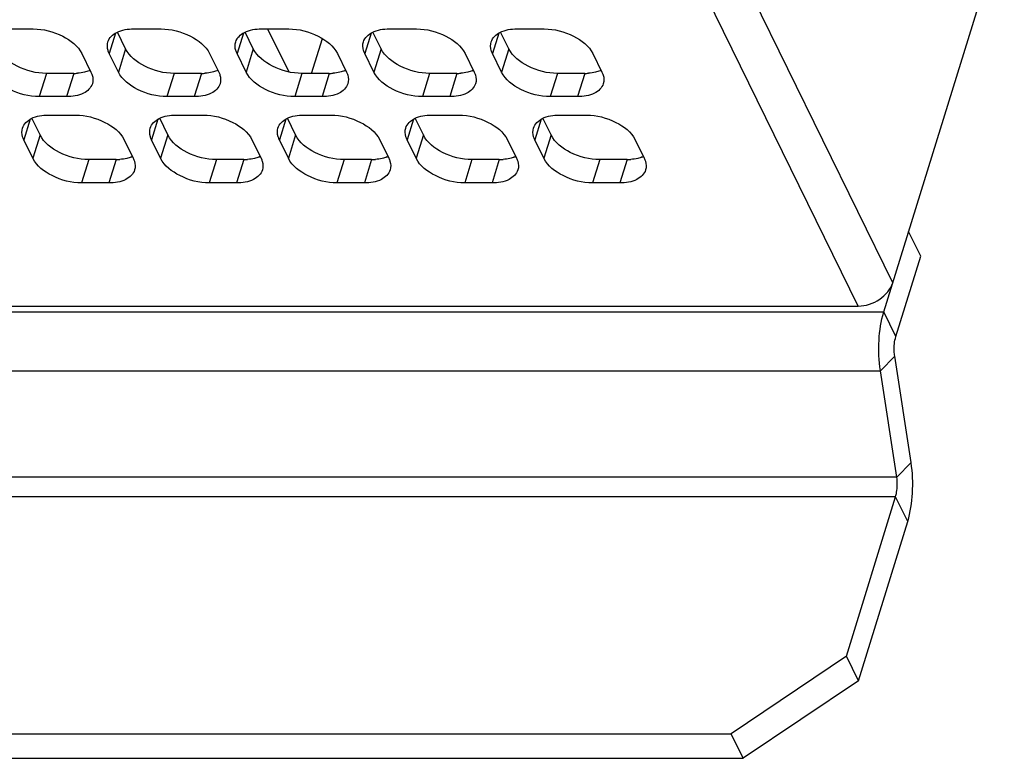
# Model space of a CAD drawing. Header units: millimetres. Extents: x 0 to 420, y 0 to 297.
# Tile 122 of 180: x 174 to 189, y 128 to 139. Entities that reach past the tile are written whole.
import ezdxf

# ---------------------------------------------------------------- set-up
doc = ezdxf.new("R2010")
doc.units = ezdxf.units.MM
doc.header["$LTSCALE"] = 23.1
doc.layers.get('0').update_dxf_attribs({"linetype": 'CONTINUOUS'})
doc.layers.add('ASSI', color=7, linetype='CONTINUOUS')

msp = doc.modelspace()

# ---------------------------------------------------------------- linework, layer by layer
at = {"color": 7, "linetype": 'CONTINUOUS'}
for p, q in [((178.054195, 138.87642), (178.373313, 138.226126)), ((178.721016, 138.203261), (178.884037, 138.730796))]:
    msp.add_line(p, q, dxfattribs=at)
at = {"layer": 'ASSI', "color": 9, "linetype": 'CONTINUOUS'}
for p, q in [((187.520251, 135.03305), (171.185259, 168.320264)), ((186.996844, 134.680553), (170.661852, 167.967767)), ((175.752981, 138.81426), (175.656935, 138.503454)), ((177.687209, 138.81426), (177.591163, 138.503454)), ((179.621437, 138.81426), (179.525391, 138.503454)), ((181.555665, 138.81426), (181.459619, 138.503454)), ((175.903134, 138.576227), (175.794204, 138.22373)), ((177.837362, 138.576227), (177.728432, 138.22373)), ((179.77159, 138.576227), (179.66266, 138.22373)), ((181.705818, 138.576227), (181.596888, 138.22373)), ((174.704567, 138.203261), (174.595637, 137.850764)), ((175.119045, 138.203261), (175.010115, 137.850764)), ((176.638795, 138.203261), (176.529865, 137.850764)), ((177.053273, 138.203261), (176.944343, 137.850764)), ((178.573023, 138.203261), (178.464094, 137.850764)), ((178.987501, 138.203261), (178.878571, 137.850764)), ((180.507251, 138.203261), (180.398322, 137.850764)), ((180.921729, 138.203261), (180.812799, 137.850764)), ((182.44148, 138.203261), (182.33255, 137.850764)), ((182.855957, 138.203261), (182.747027, 137.850764)), ((174.459341, 137.508879), (174.363295, 137.198073)), ((176.393569, 137.508879), (176.297523, 137.198073)), ((178.327797, 137.508879), (178.231751, 137.198073)), ((180.262025, 137.508879), (180.165979, 137.198073)), ((182.196253, 137.508879), (182.100207, 137.198073)), ((174.609493, 137.270846), (174.500564, 136.918349)), ((176.543721, 137.270846), (176.434792, 136.918349)), ((178.47795, 137.270846), (178.36902, 136.918349)), ((180.412178, 137.270846), (180.303248, 136.918349)), ((182.346406, 137.270846), (182.237476, 136.918349)), ((175.345155, 136.89788), (175.236225, 136.545383)), ((175.759633, 136.89788), (175.650703, 136.545383)), ((177.279383, 136.89788), (177.170453, 136.545383)), ((177.693861, 136.89788), (177.584931, 136.545383)), ((179.213611, 136.89788), (179.104681, 136.545383)), ((179.628089, 136.89788), (179.519159, 136.545383)), ((181.147839, 136.89788), (181.03891, 136.545383)), ((181.562317, 136.89788), (181.453387, 136.545383)), ((183.082067, 136.89788), (182.973138, 136.545383)), ((183.496545, 136.89788), (183.387615, 136.545383)), ((147.870122, 134.590972), (187.383639, 134.590972)), ((187.566664, 134.218006), (187.383639, 134.590972)), ((187.54953, 133.921251), (187.332236, 133.700705)), ((147.818719, 133.700705), (187.332236, 133.700705)), ((187.797457, 132.310455), (187.580163, 132.089909)), ((187.580163, 132.089909), (148.066646, 132.089909)), ((187.563029, 131.793153), (148.049512, 131.793153)), ((187.746054, 131.420187), (187.563029, 131.793153))]:
    msp.add_line(p, q, dxfattribs=at)
at = {"layer": 'ASSI', "color": 7, "linetype": 'CONTINUOUS'}
for p, q in [((187.383639, 134.590972), (189.208664, 140.496755)), ((174.092318, 138.87642), (174.506796, 138.87642)), ((175.903134, 138.576227), (175.779438, 138.828292)), ((176.026546, 138.87642), (176.441024, 138.87642)), ((177.837362, 138.576227), (177.713666, 138.828292)), ((177.960774, 138.87642), (178.375252, 138.87642)), ((179.77159, 138.576227), (179.647894, 138.828292)), ((179.895003, 138.87642), (180.30948, 138.87642)), ((181.705818, 138.576227), (181.582122, 138.828292)), ((181.829231, 138.87642), (182.243708, 138.87642)), ((175.242457, 138.503454), (175.379726, 138.22373)), ((175.794204, 138.22373), (175.656935, 138.503454)), ((177.176686, 138.503454), (177.313954, 138.22373)), ((177.728432, 138.22373), (177.591163, 138.503454)), ((179.110914, 138.503454), (179.248182, 138.22373)), ((179.66266, 138.22373), (179.525391, 138.503454)), ((181.045142, 138.503454), (181.182411, 138.22373)), ((181.596888, 138.22373), (181.459619, 138.503454)), ((182.97937, 138.503454), (183.116639, 138.22373)), ((175.119045, 138.203261), (174.704567, 138.203261)), ((177.053273, 138.203261), (176.638795, 138.203261)), ((178.987501, 138.203261), (178.573023, 138.203261)), ((180.921729, 138.203261), (180.507251, 138.203261)), ((182.855957, 138.203261), (182.44148, 138.203261)), ((175.010115, 137.850764), (174.595637, 137.850764)), ((176.944343, 137.850764), (176.529865, 137.850764)), ((178.878571, 137.850764), (178.464094, 137.850764)), ((180.812799, 137.850764), (180.398322, 137.850764)), ((182.747027, 137.850764), (182.33255, 137.850764)), ((174.609493, 137.270846), (174.485798, 137.522911)), ((174.732906, 137.571039), (175.147384, 137.571039)), ((176.543721, 137.270846), (176.420026, 137.522911)), ((176.667134, 137.571039), (177.081612, 137.571039)), ((178.47795, 137.270846), (178.354254, 137.522911)), ((178.601362, 137.571039), (179.01584, 137.571039)), ((180.412178, 137.270846), (180.288482, 137.522911)), ((180.53559, 137.571039), (180.950068, 137.571039)), ((182.346406, 137.270846), (182.22271, 137.522911)), ((182.469819, 137.571039), (182.884296, 137.571039)), ((174.500564, 136.918349), (174.363295, 137.198073)), ((175.883045, 137.198073), (176.020314, 136.918349)), ((176.434792, 136.918349), (176.297523, 137.198073)), ((177.817273, 137.198073), (177.954542, 136.918349)), ((178.36902, 136.918349), (178.231751, 137.198073)), ((179.751502, 137.198073), (179.88877, 136.918349)), ((180.303248, 136.918349), (180.165979, 137.198073)), ((181.68573, 137.198073), (181.822998, 136.918349)), ((182.237476, 136.918349), (182.100207, 137.198073)), ((183.619958, 137.198073), (183.757227, 136.918349)), ((175.759633, 136.89788), (175.345155, 136.89788)), ((177.693861, 136.89788), (177.279383, 136.89788)), ((179.628089, 136.89788), (179.213611, 136.89788)), ((181.562317, 136.89788), (181.147839, 136.89788)), ((183.496545, 136.89788), (183.082067, 136.89788)), ((175.650703, 136.545383), (175.236225, 136.545383)), ((177.584931, 136.545383), (177.170453, 136.545383)), ((179.519159, 136.545383), (179.104681, 136.545383)), ((181.453387, 136.545383), (181.03891, 136.545383)), ((183.387615, 136.545383), (182.973138, 136.545383)), ((187.942922, 135.435578), (187.759897, 135.808544)), ((148.740576, 134.680553), (186.996844, 134.680553)), ((187.580163, 132.089909), (187.332236, 133.700705)), ((186.817371, 129.380205), (187.563029, 131.793153)), ((186.817371, 129.380205), (185.07268, 128.205215)), ((187.000396, 129.007239), (186.817371, 129.380205)), ((167.940946, 128.205215), (185.07268, 128.205215)), ((185.255705, 127.832249), (185.07268, 128.205215))]:
    msp.add_line(p, q, dxfattribs=at)
at = {"layer": 'ASSI', "color": 3, "linetype": 'CONTINUOUS'}
for p, q in [((187.566664, 134.218006), (187.942922, 135.435578)), ((187.797457, 132.310455), (187.54953, 133.921251)), ((187.000396, 129.007239), (187.746054, 131.420187)), ((187.000396, 129.007239), (185.255705, 127.832249)), ((168.123971, 127.832249), (185.255705, 127.832249))]:
    msp.add_line(p, q, dxfattribs=at)
at = {"layer": 'ASSI', "color": 7, "linetype": 'CONTINUOUS'}
for centre, radius, start, end in [((175.119497, 138.973685), 0.770424, 269.9663934, 274.2651484), ((175.194395, 138.620295), 0.407276, 292.495016, 294.9920115), ((177.053725, 138.973685), 0.770424, 269.9663934, 274.2651484), ((177.128623, 138.620295), 0.407276, 292.495016, 294.9920115), ((178.987953, 138.973685), 0.770424, 269.9663934, 274.2651484), ((179.062851, 138.620295), 0.407276, 292.495016, 294.9920115), ((180.922181, 138.973685), 0.770424, 269.9663934, 274.2651484), ((180.997079, 138.620295), 0.407276, 292.495016, 294.9920115), ((182.856409, 138.973685), 0.770424, 269.9663934, 274.2651484), ((182.931307, 138.620295), 0.407276, 292.495016, 294.9920115), ((175.760084, 137.668304), 0.770424, 269.9663934, 274.2651484), ((175.834983, 137.314914), 0.407276, 292.495016, 294.9920115), ((177.694313, 137.668304), 0.770424, 269.9663934, 274.2651484), ((177.769211, 137.314914), 0.407276, 292.495016, 294.9920115), ((179.628541, 137.668304), 0.770424, 269.9663934, 274.2651484), ((179.703439, 137.314914), 0.407276, 292.495016, 294.9920115), ((181.562769, 137.668304), 0.770424, 269.9663934, 274.2651484), ((181.637667, 137.314914), 0.407276, 292.495016, 294.9920115), ((183.496997, 137.668304), 0.770424, 269.9663934, 274.2651484), ((183.571895, 137.314914), 0.407276, 292.495016, 294.9920115)]:
    msp.add_arc(centre, radius, start, end, dxfattribs=at)
for points, knots in [([(174.506796, 138.87642), (174.659329, 138.87642), (174.940442, 138.805353), (175.184756, 138.621038), (175.242457, 138.503454)], [0, 0, 0, 0, 0.538015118, 1, 1, 1, 1]), ([(175.636338, 138.680666), (175.655579, 138.742859), (175.782577, 138.858564), (175.939007, 138.87642), (176.026546, 138.87642)], [0, 0, 0, 0, 0.426499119, 1, 1, 1, 1]), ([(176.441024, 138.87642), (176.593557, 138.87642), (176.87467, 138.805353), (177.118984, 138.621038), (177.176686, 138.503454)], [0, 0, 0, 0, 0.538015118, 1, 1, 1, 1]), ([(177.570566, 138.680666), (177.589807, 138.742859), (177.716805, 138.858564), (177.873235, 138.87642), (177.960774, 138.87642)], [0, 0, 0, 0, 0.426499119, 1, 1, 1, 1]), ([(178.375252, 138.87642), (178.527786, 138.87642), (178.808899, 138.805353), (179.053212, 138.621038), (179.110914, 138.503454)], [0, 0, 0, 0, 0.538015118, 1, 1, 1, 1]), ([(179.504794, 138.680666), (179.524035, 138.742859), (179.651033, 138.858564), (179.807463, 138.87642), (179.895003, 138.87642)], [0, 0, 0, 0, 0.426499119, 1, 1, 1, 1]), ([(180.30948, 138.87642), (180.462014, 138.87642), (180.743127, 138.805353), (180.98744, 138.621038), (181.045142, 138.503454)], [0, 0, 0, 0, 0.538015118, 1, 1, 1, 1]), ([(181.439022, 138.680666), (181.458263, 138.742859), (181.585261, 138.858564), (181.741691, 138.87642), (181.829231, 138.87642)], [0, 0, 0, 0, 0.426499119, 1, 1, 1, 1]), ([(182.243708, 138.87642), (182.396242, 138.87642), (182.677355, 138.805353), (182.921668, 138.621038), (182.97937, 138.503454)], [0, 0, 0, 0, 0.538015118, 1, 1, 1, 1]), ([(175.656935, 138.503454), (175.649669, 138.51826), (175.626831, 138.573892), (175.623405, 138.638865), (175.636338, 138.680666)], [0, 0, 0, 0, 0.273735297, 1, 1, 1, 1]), ([(177.591163, 138.503454), (177.583897, 138.51826), (177.561059, 138.573892), (177.557633, 138.638865), (177.570566, 138.680666)], [0, 0, 0, 0, 0.273735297, 1, 1, 1, 1]), ([(179.525391, 138.503454), (179.518126, 138.51826), (179.495287, 138.573892), (179.491861, 138.638865), (179.504794, 138.680666)], [0, 0, 0, 0, 0.273735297, 1, 1, 1, 1]), ([(181.459619, 138.503454), (181.452354, 138.51826), (181.429515, 138.573892), (181.426089, 138.638865), (181.439022, 138.680666)], [0, 0, 0, 0, 0.273735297, 1, 1, 1, 1]), ([(174.704567, 138.203261), (174.552034, 138.203261), (174.270921, 138.274328), (174.026607, 138.458644), (173.968905, 138.576227)], [0, 0, 0, 0, 0.538015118, 1, 1, 1, 1]), ([(176.638795, 138.203261), (176.486262, 138.203261), (176.205149, 138.274328), (175.960835, 138.458644), (175.903134, 138.576227)], [0, 0, 0, 0, 0.538015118, 1, 1, 1, 1]), ([(178.573023, 138.203261), (178.42049, 138.203261), (178.139377, 138.274328), (177.895063, 138.458644), (177.837362, 138.576227)], [0, 0, 0, 0, 0.538015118, 1, 1, 1, 1]), ([(180.507251, 138.203261), (180.354718, 138.203261), (180.073605, 138.274328), (179.829291, 138.458644), (179.77159, 138.576227)], [0, 0, 0, 0, 0.538015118, 1, 1, 1, 1]), ([(182.44148, 138.203261), (182.288946, 138.203261), (182.007833, 138.274328), (181.763519, 138.458644), (181.705818, 138.576227)], [0, 0, 0, 0, 0.538015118, 1, 1, 1, 1]), ([(174.595637, 137.850764), (174.443104, 137.850764), (174.161991, 137.921831), (173.917677, 138.106147), (173.859976, 138.22373)], [0, 0, 0, 0, 0.538015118, 1, 1, 1, 1]), ([(175.379726, 138.22373), (175.386992, 138.208924), (175.40983, 138.153293), (175.413256, 138.08832), (175.400324, 138.046518)], [0, 0, 0, 0, 0.273735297, 1, 1, 1, 1]), ([(176.529865, 137.850764), (176.377332, 137.850764), (176.096219, 137.921831), (175.851905, 138.106147), (175.794204, 138.22373)], [0, 0, 0, 0, 0.538015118, 1, 1, 1, 1]), ([(177.313954, 138.22373), (177.32122, 138.208924), (177.344058, 138.153293), (177.347484, 138.08832), (177.334552, 138.046518)], [0, 0, 0, 0, 0.273735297, 1, 1, 1, 1]), ([(178.464094, 137.850764), (178.31156, 137.850764), (178.030447, 137.921831), (177.786133, 138.106147), (177.728432, 138.22373)], [0, 0, 0, 0, 0.538015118, 1, 1, 1, 1]), ([(179.248182, 138.22373), (179.255448, 138.208924), (179.278286, 138.153293), (179.281712, 138.08832), (179.26878, 138.046518)], [0, 0, 0, 0, 0.273735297, 1, 1, 1, 1]), ([(180.398322, 137.850764), (180.245788, 137.850764), (179.964675, 137.921831), (179.720361, 138.106147), (179.66266, 138.22373)], [0, 0, 0, 0, 0.538015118, 1, 1, 1, 1]), ([(181.182411, 138.22373), (181.189676, 138.208924), (181.212514, 138.153293), (181.21594, 138.08832), (181.203008, 138.046518)], [0, 0, 0, 0, 0.273735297, 1, 1, 1, 1]), ([(182.33255, 137.850764), (182.180016, 137.850764), (181.898903, 137.921831), (181.654589, 138.106147), (181.596888, 138.22373)], [0, 0, 0, 0, 0.538015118, 1, 1, 1, 1]), ([(183.116639, 138.22373), (183.123904, 138.208924), (183.146742, 138.153293), (183.150168, 138.08832), (183.137236, 138.046518)], [0, 0, 0, 0, 0.273735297, 1, 1, 1, 1]), ([(175.400324, 138.046518), (175.381082, 137.984325), (175.254084, 137.868621), (175.097655, 137.850764), (175.010115, 137.850764)], [0, 0, 0, 0, 0.426499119, 1, 1, 1, 1]), ([(177.334552, 138.046518), (177.315311, 137.984325), (177.188312, 137.868621), (177.031883, 137.850764), (176.944343, 137.850764)], [0, 0, 0, 0, 0.426499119, 1, 1, 1, 1]), ([(179.26878, 138.046518), (179.249539, 137.984325), (179.12254, 137.868621), (178.966111, 137.850764), (178.878571, 137.850764)], [0, 0, 0, 0, 0.426499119, 1, 1, 1, 1]), ([(181.203008, 138.046518), (181.183767, 137.984325), (181.056768, 137.868621), (180.900339, 137.850764), (180.812799, 137.850764)], [0, 0, 0, 0, 0.426499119, 1, 1, 1, 1]), ([(183.137236, 138.046518), (183.117995, 137.984325), (182.990996, 137.868621), (182.834567, 137.850764), (182.747027, 137.850764)], [0, 0, 0, 0, 0.426499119, 1, 1, 1, 1]), ([(174.342697, 137.375285), (174.361938, 137.437478), (174.488937, 137.553183), (174.645366, 137.571039), (174.732906, 137.571039)], [0, 0, 0, 0, 0.426499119, 1, 1, 1, 1]), ([(175.147384, 137.571039), (175.299917, 137.571039), (175.58103, 137.499972), (175.825344, 137.315657), (175.883045, 137.198073)], [0, 0, 0, 0, 0.538015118, 1, 1, 1, 1]), ([(176.276925, 137.375285), (176.296167, 137.437478), (176.423165, 137.553183), (176.579594, 137.571039), (176.667134, 137.571039)], [0, 0, 0, 0, 0.426499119, 1, 1, 1, 1]), ([(177.081612, 137.571039), (177.234145, 137.571039), (177.515258, 137.499972), (177.759572, 137.315657), (177.817273, 137.198073)], [0, 0, 0, 0, 0.538015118, 1, 1, 1, 1]), ([(178.211154, 137.375285), (178.230395, 137.437478), (178.357393, 137.553183), (178.513823, 137.571039), (178.601362, 137.571039)], [0, 0, 0, 0, 0.426499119, 1, 1, 1, 1]), ([(179.01584, 137.571039), (179.168373, 137.571039), (179.449486, 137.499972), (179.6938, 137.315657), (179.751502, 137.198073)], [0, 0, 0, 0, 0.538015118, 1, 1, 1, 1]), ([(180.145382, 137.375285), (180.164623, 137.437478), (180.291621, 137.553183), (180.448051, 137.571039), (180.53559, 137.571039)], [0, 0, 0, 0, 0.426499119, 1, 1, 1, 1]), ([(180.950068, 137.571039), (181.102602, 137.571039), (181.383715, 137.499972), (181.628028, 137.315657), (181.68573, 137.198073)], [0, 0, 0, 0, 0.538015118, 1, 1, 1, 1]), ([(182.07961, 137.375285), (182.098851, 137.437478), (182.225849, 137.553183), (182.382279, 137.571039), (182.469819, 137.571039)], [0, 0, 0, 0, 0.426499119, 1, 1, 1, 1]), ([(182.884296, 137.571039), (183.03683, 137.571039), (183.317943, 137.499972), (183.562256, 137.315657), (183.619958, 137.198073)], [0, 0, 0, 0, 0.538015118, 1, 1, 1, 1]), ([(174.363295, 137.198073), (174.356029, 137.212879), (174.333191, 137.268511), (174.329765, 137.333484), (174.342697, 137.375285)], [0, 0, 0, 0, 0.273735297, 1, 1, 1, 1]), ([(176.297523, 137.198073), (176.290257, 137.212879), (176.267419, 137.268511), (176.263993, 137.333484), (176.276925, 137.375285)], [0, 0, 0, 0, 0.273735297, 1, 1, 1, 1]), ([(178.231751, 137.198073), (178.224485, 137.212879), (178.201647, 137.268511), (178.198221, 137.333484), (178.211154, 137.375285)], [0, 0, 0, 0, 0.273735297, 1, 1, 1, 1]), ([(180.165979, 137.198073), (180.158713, 137.212879), (180.135875, 137.268511), (180.132449, 137.333484), (180.145382, 137.375285)], [0, 0, 0, 0, 0.273735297, 1, 1, 1, 1]), ([(182.100207, 137.198073), (182.092942, 137.212879), (182.070103, 137.268511), (182.066677, 137.333484), (182.07961, 137.375285)], [0, 0, 0, 0, 0.273735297, 1, 1, 1, 1]), ([(175.345155, 136.89788), (175.192621, 136.89788), (174.911508, 136.968948), (174.667195, 137.153263), (174.609493, 137.270846)], [0, 0, 0, 0, 0.538015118, 1, 1, 1, 1]), ([(177.279383, 136.89788), (177.12685, 136.89788), (176.845737, 136.968948), (176.601423, 137.153263), (176.543721, 137.270846)], [0, 0, 0, 0, 0.538015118, 1, 1, 1, 1]), ([(179.213611, 136.89788), (179.061078, 136.89788), (178.779965, 136.968948), (178.535651, 137.153263), (178.47795, 137.270846)], [0, 0, 0, 0, 0.538015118, 1, 1, 1, 1]), ([(181.147839, 136.89788), (180.995306, 136.89788), (180.714193, 136.968948), (180.469879, 137.153263), (180.412178, 137.270846)], [0, 0, 0, 0, 0.538015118, 1, 1, 1, 1]), ([(183.082067, 136.89788), (182.929534, 136.89788), (182.648421, 136.968948), (182.404107, 137.153263), (182.346406, 137.270846)], [0, 0, 0, 0, 0.538015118, 1, 1, 1, 1]), ([(175.236225, 136.545383), (175.083692, 136.545383), (174.802579, 136.61645), (174.558265, 136.800766), (174.500564, 136.918349)], [0, 0, 0, 0, 0.538015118, 1, 1, 1, 1]), ([(176.020314, 136.918349), (176.02758, 136.903543), (176.050418, 136.847912), (176.053844, 136.782939), (176.040912, 136.741137)], [0, 0, 0, 0, 0.273735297, 1, 1, 1, 1]), ([(177.170453, 136.545383), (177.01792, 136.545383), (176.736807, 136.61645), (176.492493, 136.800766), (176.434792, 136.918349)], [0, 0, 0, 0, 0.538015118, 1, 1, 1, 1]), ([(177.954542, 136.918349), (177.961808, 136.903543), (177.984646, 136.847912), (177.988072, 136.782939), (177.97514, 136.741137)], [0, 0, 0, 0, 0.273735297, 1, 1, 1, 1]), ([(179.104681, 136.545383), (178.952148, 136.545383), (178.671035, 136.61645), (178.426721, 136.800766), (178.36902, 136.918349)], [0, 0, 0, 0, 0.538015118, 1, 1, 1, 1]), ([(179.88877, 136.918349), (179.896036, 136.903543), (179.918874, 136.847912), (179.9223, 136.782939), (179.909368, 136.741137)], [0, 0, 0, 0, 0.273735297, 1, 1, 1, 1]), ([(181.03891, 136.545383), (180.886376, 136.545383), (180.605263, 136.61645), (180.360949, 136.800766), (180.303248, 136.918349)], [0, 0, 0, 0, 0.538015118, 1, 1, 1, 1]), ([(181.822998, 136.918349), (181.830264, 136.903543), (181.853102, 136.847912), (181.856528, 136.782939), (181.843596, 136.741137)], [0, 0, 0, 0, 0.273735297, 1, 1, 1, 1]), ([(182.973138, 136.545383), (182.820604, 136.545383), (182.539491, 136.61645), (182.295177, 136.800766), (182.237476, 136.918349)], [0, 0, 0, 0, 0.538015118, 1, 1, 1, 1]), ([(183.757227, 136.918349), (183.764492, 136.903543), (183.78733, 136.847912), (183.790756, 136.782939), (183.777824, 136.741137)], [0, 0, 0, 0, 0.273735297, 1, 1, 1, 1]), ([(176.040912, 136.741137), (176.02167, 136.678944), (175.894672, 136.56324), (175.738242, 136.545383), (175.650703, 136.545383)], [0, 0, 0, 0, 0.426499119, 1, 1, 1, 1]), ([(177.97514, 136.741137), (177.955899, 136.678944), (177.8289, 136.56324), (177.672471, 136.545383), (177.584931, 136.545383)], [0, 0, 0, 0, 0.426499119, 1, 1, 1, 1]), ([(179.909368, 136.741137), (179.890127, 136.678944), (179.763128, 136.56324), (179.606699, 136.545383), (179.519159, 136.545383)], [0, 0, 0, 0, 0.426499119, 1, 1, 1, 1]), ([(181.843596, 136.741137), (181.824355, 136.678944), (181.697356, 136.56324), (181.540927, 136.545383), (181.453387, 136.545383)], [0, 0, 0, 0, 0.426499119, 1, 1, 1, 1]), ([(183.777824, 136.741137), (183.758583, 136.678944), (183.631584, 136.56324), (183.475155, 136.545383), (183.387615, 136.545383)], [0, 0, 0, 0, 0.426499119, 1, 1, 1, 1]), ([(186.996844, 134.680553), (187.110513, 134.680553), (187.331189, 134.75287), (187.488896, 134.931586), (187.520251, 135.03305)], [0, 0, 0, 0, 0.516987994, 1, 1, 1, 1]), ([(187.332236, 133.700705), (187.308743, 133.85334), (187.296997, 134.154012), (187.340977, 134.452919), (187.383639, 134.590972)], [0, 0, 0, 0, 0.516622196, 1, 1, 1, 1]), ([(187.563029, 131.793153), (187.569814, 131.815112), (187.591505, 131.912426), (187.591806, 132.014262), (187.580163, 132.089909)], [0, 0, 0, 0, 0.230937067, 1, 1, 1, 1])]:
    msp.add_open_spline(points, degree=3, knots=knots, dxfattribs=at)
for points in [[(175.280861, 138.221515), (175.24677, 138.21315), (175.211798, 138.208027), (175.176795, 138.205395)], [(175.35022, 138.244007), (175.327767, 138.234702), (175.304465, 138.227308), (175.280861, 138.221515)], [(177.215089, 138.221515), (177.180998, 138.21315), (177.146026, 138.208027), (177.111023, 138.205395)], [(177.284448, 138.244007), (177.261995, 138.234702), (177.238694, 138.227308), (177.215089, 138.221515)], [(179.149317, 138.221515), (179.115226, 138.21315), (179.080254, 138.208027), (179.045251, 138.205395)], [(179.218676, 138.244007), (179.196223, 138.234702), (179.172922, 138.227308), (179.149317, 138.221515)], [(181.083545, 138.221515), (181.049454, 138.21315), (181.014483, 138.208027), (180.979479, 138.205395)], [(181.152904, 138.244007), (181.130451, 138.234702), (181.10715, 138.227308), (181.083545, 138.221515)], [(183.017773, 138.221515), (182.983682, 138.21315), (182.948711, 138.208027), (182.913707, 138.205395)], [(183.087132, 138.244007), (183.064679, 138.234702), (183.041378, 138.227308), (183.017773, 138.221515)], [(175.921449, 136.916134), (175.887358, 136.907769), (175.852386, 136.902646), (175.817383, 136.900014)], [(175.990808, 136.938626), (175.968355, 136.929321), (175.945053, 136.921927), (175.921449, 136.916134)], [(177.855677, 136.916134), (177.821586, 136.907769), (177.786614, 136.902646), (177.751611, 136.900014)], [(177.925036, 136.938626), (177.902583, 136.929321), (177.879281, 136.921927), (177.855677, 136.916134)], [(179.789905, 136.916134), (179.755814, 136.907769), (179.720842, 136.902646), (179.685839, 136.900014)], [(179.859264, 136.938626), (179.836811, 136.929321), (179.81351, 136.921927), (179.789905, 136.916134)], [(181.724133, 136.916134), (181.690042, 136.907769), (181.65507, 136.902646), (181.620067, 136.900014)], [(181.793492, 136.938626), (181.771039, 136.929321), (181.747738, 136.921927), (181.724133, 136.916134)], [(183.658361, 136.916134), (183.62427, 136.907769), (183.589299, 136.902646), (183.554295, 136.900014)], [(183.72772, 136.938626), (183.705267, 136.929321), (183.681966, 136.921927), (183.658361, 136.916134)]]:
    msp.add_open_spline(points, degree=3, dxfattribs=at)
at = {"layer": 'ASSI', "color": 3, "linetype": 'CONTINUOUS'}
for points, knots in [([(187.54953, 133.921251), (187.545661, 133.946386), (187.536524, 134.045386), (187.544798, 134.147247), (187.566664, 134.218006)], [0, 0, 0, 0, 0.255608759, 1, 1, 1, 1]), ([(187.746054, 131.420187), (187.788716, 131.558243), (187.832693, 131.857151), (187.820949, 132.157823), (187.797457, 132.310455)], [0, 0, 0, 0, 0.483387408, 1, 1, 1, 1])]:
    msp.add_open_spline(points, degree=3, knots=knots, dxfattribs=at)

doc.saveas('drawing.dxf')
